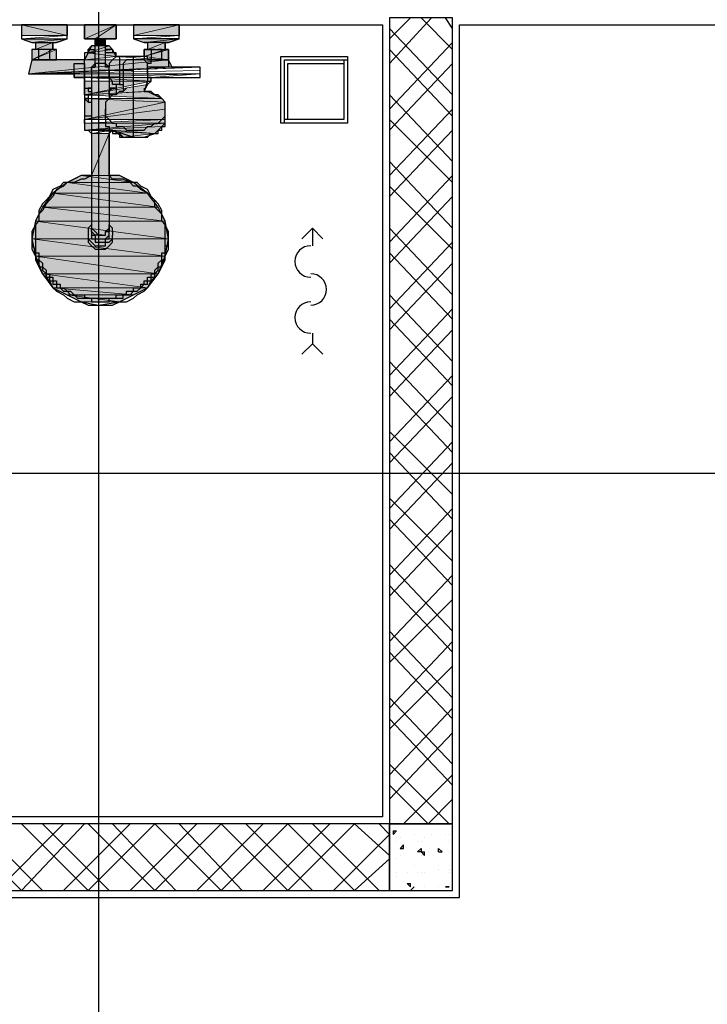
# Model space of a CAD drawing. Header units: millimetres. Extents: x 0 to 420, y 0 to 297.
# Tile 52 of 95: x 178 to 186, y 161 to 173. Entities that reach past the tile are written whole.
import ezdxf

# ---------------------------------------------------------------- set-up
doc = ezdxf.new("R2010")
doc.units = ezdxf.units.MM
doc.layers.add('FILL_FFFFFF', color=7, linetype='Continuous', true_color=0xffffff)
doc.layers.add('LINE_FFFFFF', color=7, linetype='Continuous', true_color=0xffffff)
doc.layers.add('LINE_000000', color=7, linetype='Continuous')

msp = doc.modelspace()

# ---------------------------------------------------------------- hatches: boundary and pattern name
at = {"layer": 'FILL_FFFFFF'}
h = msp.add_hatch(color=7, dxfattribs=at)
h.dxf.hatch_style = 1
h.paths.add_polyline_path([(178.096, 172.889), (178.647, 172.889), (178.096, 173.016), (178.096, 172.889)])
h = msp.add_hatch(color=7, dxfattribs=at)
h.dxf.hatch_style = 1
h.paths.add_polyline_path([(178.647, 172.889), (178.096, 173.016), (178.647, 173.016), (178.647, 172.889)])
h = msp.add_hatch(color=7, dxfattribs=at)
h.dxf.hatch_style = 1
h.paths.add_polyline_path([(178.858, 172.847), (178.985, 172.847), (179.239, 173.016), (178.858, 172.847)])
h = msp.add_hatch(color=7, dxfattribs=at)
h.dxf.hatch_style = 1
h.paths.add_polyline_path([(178.858, 173.016), (178.858, 172.847), (179.239, 173.016), (178.858, 173.016)])
h = msp.add_hatch(color=7, dxfattribs=at)
h.dxf.hatch_style = 1
h.paths.add_polyline_path([(178.985, 172.847), (179.239, 173.016), (179.239, 172.847), (178.985, 172.847)])
h = msp.add_hatch(color=7, dxfattribs=at)
h.dxf.hatch_style = 1
h.paths.add_polyline_path([(180.001, 173.016), (179.451, 172.889), (180.001, 172.889), (180.001, 173.016)])
h = msp.add_hatch(color=7, dxfattribs=at)
h.dxf.hatch_style = 1
h.paths.add_polyline_path([(179.451, 173.016), (179.451, 172.889), (180.001, 173.016), (179.451, 173.016)])
h = msp.add_hatch(color=7, dxfattribs=at)
h.dxf.hatch_style = 1
h.paths.add_polyline_path([(178.096, 172.847), (178.223, 172.805), (178.647, 172.847), (178.096, 172.847)])
h = msp.add_hatch(color=7, dxfattribs=at)
h.dxf.hatch_style = 1
h.paths.add_polyline_path([(178.647, 172.847), (178.223, 172.805), (178.52, 172.805), (178.647, 172.847)])
h = msp.add_hatch(color=7, dxfattribs=at)
h.dxf.hatch_style = 1
h.paths.add_polyline_path([(179.112, 172.847), (178.985, 172.762), (179.112, 172.762), (179.112, 172.847)])
h = msp.add_hatch(color=7, dxfattribs=at)
h.dxf.hatch_style = 1
h.paths.add_polyline_path([(178.985, 172.847), (178.985, 172.762), (179.112, 172.847), (178.985, 172.847)])
h = msp.add_hatch(color=7, dxfattribs=at)
h.dxf.hatch_style = 1
h.paths.add_polyline_path([(179.451, 172.847), (179.578, 172.805), (180.001, 172.847), (179.451, 172.847)])
h = msp.add_hatch(color=7, dxfattribs=at)
h.dxf.hatch_style = 1
h.paths.add_polyline_path([(180.001, 172.847), (179.578, 172.805), (179.874, 172.805), (180.001, 172.847)])
h = msp.add_hatch(color=7, dxfattribs=at)
h.dxf.hatch_style = 1
h.paths.add_polyline_path([(178.266, 172.805), (178.477, 172.805), (178.266, 172.72), (178.266, 172.805)])
h = msp.add_hatch(color=7, dxfattribs=at)
h.dxf.hatch_style = 1
h.paths.add_polyline_path([(178.477, 172.805), (178.266, 172.72), (178.477, 172.72), (178.477, 172.805)])
h = msp.add_hatch(color=7, dxfattribs=at)
h.dxf.hatch_style = 1
h.paths.add_polyline_path([(178.943, 172.762), (179.155, 172.762), (178.901, 172.678), (178.943, 172.762)])
h = msp.add_hatch(color=7, dxfattribs=at)
h.dxf.hatch_style = 1
h.paths.add_polyline_path([(179.155, 172.762), (178.901, 172.678), (179.197, 172.72), (179.155, 172.762)])
h = msp.add_hatch(color=7, dxfattribs=at)
h.dxf.hatch_style = 1
h.paths.add_polyline_path([(179.832, 172.805), (179.62, 172.72), (179.832, 172.72), (179.832, 172.805)])
h = msp.add_hatch(color=7, dxfattribs=at)
h.dxf.hatch_style = 1
h.paths.add_polyline_path([(179.62, 172.805), (179.62, 172.72), (179.832, 172.805), (179.62, 172.805)])
h = msp.add_hatch(color=7, dxfattribs=at)
h.dxf.hatch_style = 1
h.paths.add_polyline_path([(178.52, 172.72), (178.223, 172.593), (178.52, 172.593), (178.52, 172.72)])
h = msp.add_hatch(color=7, dxfattribs=at)
h.dxf.hatch_style = 1
h.paths.add_polyline_path([(178.223, 172.72), (178.223, 172.593), (178.477, 172.72), (178.223, 172.72)])
h = msp.add_hatch(color=7, dxfattribs=at)
h.dxf.hatch_style = 1
h.paths.add_polyline_path([(178.858, 172.593), (179.239, 172.635), (178.901, 172.678), (178.858, 172.593)])
h = msp.add_hatch(color=7, dxfattribs=at)
h.dxf.hatch_style = 1
h.paths.add_polyline_path([(179.239, 172.635), (178.901, 172.678), (179.197, 172.72), (179.239, 172.635)])
h = msp.add_hatch(color=7, dxfattribs=at)
h.dxf.hatch_style = 1
h.paths.add_polyline_path([(179.874, 172.72), (179.578, 172.635), (179.874, 172.593), (179.874, 172.72)])
h = msp.add_hatch(color=7, dxfattribs=at)
h.dxf.hatch_style = 1
h.paths.add_polyline_path([(179.578, 172.72), (179.578, 172.635), (179.832, 172.72), (179.578, 172.72)])
h = msp.add_hatch(color=7, dxfattribs=at)
h.dxf.hatch_style = 1
h.paths.add_polyline_path([(178.223, 172.593), (179.874, 172.593), (178.181, 172.424), (178.223, 172.593)])
h = msp.add_hatch(color=7, dxfattribs=at)
h.dxf.hatch_style = 1
h.paths.add_polyline_path([(179.874, 172.593), (178.181, 172.424), (179.917, 172.508), (179.874, 172.593)])
h = msp.add_hatch(color=7, dxfattribs=at)
h.dxf.hatch_style = 1
h.paths.add_polyline_path([(178.731, 172.424), (178.731, 172.381), (180.255, 172.424), (178.731, 172.424)])
h = msp.add_hatch(color=7, dxfattribs=at)
h.dxf.hatch_style = 1
h.paths.add_polyline_path([(179.663, 172.381), (178.858, 172.381), (179.663, 172.339), (179.663, 172.381)])
h = msp.add_hatch(color=7, dxfattribs=at)
h.dxf.hatch_style = 1
h.paths.add_polyline_path([(178.858, 172.339), (178.858, 172.17), (179.663, 172.339), (178.858, 172.339)])
h = msp.add_hatch(color=7, dxfattribs=at)
h.dxf.hatch_style = 1
h.paths.add_polyline_path([(179.62, 172.297), (178.858, 172.17), (179.578, 172.212), (179.62, 172.297)])
h = msp.add_hatch(color=7, dxfattribs=at)
h.dxf.hatch_style = 1
h.paths.add_polyline_path([(179.62, 172.212), (178.858, 172.17), (179.79, 172.127), (179.62, 172.212)])
h = msp.add_hatch(color=7, dxfattribs=at)
h.dxf.hatch_style = 1
h.paths.add_polyline_path([(178.858, 171.873), (179.832, 172.085), (178.858, 172.127), (178.858, 171.873)])
h = msp.add_hatch(color=7, dxfattribs=at)
h.dxf.hatch_style = 1
h.paths.add_polyline_path([(179.832, 172.085), (178.858, 172.127), (179.79, 172.127), (179.832, 172.085)])
h = msp.add_hatch(color=7, dxfattribs=at)
h.dxf.hatch_style = 1
h.paths.add_polyline_path([(179.832, 172.085), (179.832, 172), (178.858, 171.873), (179.832, 172.085)])
h = msp.add_hatch(color=7, dxfattribs=at)
h.dxf.hatch_style = 1
h.paths.add_polyline_path([(179.832, 172), (178.858, 171.873), (179.832, 171.873), (179.832, 172)])
h = msp.add_hatch(color=7, dxfattribs=at)
h.dxf.hatch_style = 1
h.paths.add_polyline_path([(179.832, 171.831), (178.858, 171.831), (179.832, 171.873), (179.832, 171.831)])
h = msp.add_hatch(color=7, dxfattribs=at)
h.dxf.hatch_style = 1
h.paths.add_polyline_path([(179.832, 171.831), (179.79, 171.789), (178.858, 171.746), (179.832, 171.831)])
h = msp.add_hatch(color=7, dxfattribs=at)
h.dxf.hatch_style = 1
h.paths.add_polyline_path([(178.858, 171.746), (179.832, 171.831), (178.858, 171.831), (178.858, 171.746)])
h = msp.add_hatch(color=7, dxfattribs=at)
h.dxf.hatch_style = 1
h.paths.add_polyline_path([(179.79, 171.789), (178.858, 171.746), (179.705, 171.704), (179.79, 171.789)])
h = msp.add_hatch(color=7, dxfattribs=at)
h.dxf.hatch_style = 1
h.paths.add_polyline_path([(178.943, 171.704), (179.155, 171.704), (178.943, 171.196), (178.943, 171.704)])
h = msp.add_hatch(color=7, dxfattribs=at)
h.dxf.hatch_style = 1
h.paths.add_polyline_path([(179.155, 171.704), (178.943, 171.196), (179.155, 171.196), (179.155, 171.704)])
h = msp.add_hatch(color=7, dxfattribs=at)
h.dxf.hatch_style = 1
h.paths.add_polyline_path([(179.197, 171.746), (179.324, 171.662), (179.705, 171.704), (179.197, 171.746)])
h = msp.add_hatch(color=7, dxfattribs=at)
h.dxf.hatch_style = 1
h.paths.add_polyline_path([(178.647, 171.111), (179.451, 171.111), (178.816, 171.196), (178.647, 171.111)])
h = msp.add_hatch(color=7, dxfattribs=at)
h.dxf.hatch_style = 1
h.paths.add_polyline_path([(179.451, 171.111), (178.816, 171.196), (179.282, 171.196), (179.451, 171.111)])
h = msp.add_hatch(color=7, dxfattribs=at)
h.dxf.hatch_style = 1
h.paths.add_polyline_path([(178.477, 170.984), (179.62, 170.984), (178.647, 171.111), (178.477, 170.984)])
h = msp.add_hatch(color=7, dxfattribs=at)
h.dxf.hatch_style = 1
h.paths.add_polyline_path([(179.62, 170.984), (178.647, 171.111), (179.451, 171.111), (179.62, 170.984)])
h = msp.add_hatch(color=7, dxfattribs=at)
h.dxf.hatch_style = 1
h.paths.add_polyline_path([(178.35, 170.815), (179.747, 170.815), (178.477, 170.984), (178.35, 170.815)])
h = msp.add_hatch(color=7, dxfattribs=at)
h.dxf.hatch_style = 1
h.paths.add_polyline_path([(179.747, 170.815), (178.477, 170.984), (179.62, 170.984), (179.747, 170.815)])
h = msp.add_hatch(color=7, dxfattribs=at)
h.dxf.hatch_style = 1
h.paths.add_polyline_path([(178.266, 170.646), (179.832, 170.646), (178.35, 170.815), (178.266, 170.646)])
h = msp.add_hatch(color=7, dxfattribs=at)
h.dxf.hatch_style = 1
h.paths.add_polyline_path([(179.832, 170.646), (178.35, 170.815), (179.747, 170.815), (179.832, 170.646)])
h = msp.add_hatch(color=7, dxfattribs=at)
h.dxf.hatch_style = 1
h.paths.add_polyline_path([(178.223, 170.434), (179.874, 170.434), (178.266, 170.646), (178.223, 170.434)])
h = msp.add_hatch(color=7, dxfattribs=at)
h.dxf.hatch_style = 1
h.paths.add_polyline_path([(179.874, 170.434), (178.266, 170.646), (179.832, 170.646), (179.874, 170.434)])
h = msp.add_hatch(color=7, dxfattribs=at)
h.dxf.hatch_style = 1
h.paths.add_polyline_path([(178.266, 170.222), (179.832, 170.222), (178.223, 170.434), (178.266, 170.222)])
h = msp.add_hatch(color=7, dxfattribs=at)
h.dxf.hatch_style = 1
h.paths.add_polyline_path([(179.832, 170.222), (178.223, 170.434), (179.874, 170.434), (179.832, 170.222)])
h = msp.add_hatch(color=7, dxfattribs=at)
h.dxf.hatch_style = 1
h.paths.add_polyline_path([(178.35, 170.011), (179.747, 170.011), (178.266, 170.222), (178.35, 170.011)])
h = msp.add_hatch(color=7, dxfattribs=at)
h.dxf.hatch_style = 1
h.paths.add_polyline_path([(179.747, 170.011), (178.266, 170.222), (179.832, 170.222), (179.747, 170.011)])
h = msp.add_hatch(color=7, dxfattribs=at)
h.dxf.hatch_style = 1
h.paths.add_polyline_path([(178.477, 169.841), (179.62, 169.841), (178.35, 170.011), (178.477, 169.841)])
h = msp.add_hatch(color=7, dxfattribs=at)
h.dxf.hatch_style = 1
h.paths.add_polyline_path([(179.62, 169.841), (178.35, 170.011), (179.747, 170.011), (179.62, 169.841)])
h = msp.add_hatch(color=7, dxfattribs=at)
h.dxf.hatch_style = 1
h.paths.add_polyline_path([(178.647, 169.757), (179.451, 169.757), (178.477, 169.841), (178.647, 169.757)])
h = msp.add_hatch(color=7, dxfattribs=at)
h.dxf.hatch_style = 1
h.paths.add_polyline_path([(179.451, 169.757), (178.477, 169.841), (179.62, 169.841), (179.451, 169.757)])
h = msp.add_hatch(color=7, dxfattribs=at)
h.dxf.hatch_style = 1
h.paths.add_polyline_path([(178.816, 169.672), (179.282, 169.672), (178.647, 169.757), (178.816, 169.672)])
h = msp.add_hatch(color=7, dxfattribs=at)
h.dxf.hatch_style = 1
h.paths.add_polyline_path([(179.282, 169.672), (178.647, 169.757), (179.451, 169.757), (179.282, 169.672)])

# ---------------------------------------------------------------- linework, layer by layer
at = {"layer": 'LINE_000000', "lineweight": 25}
for p, q in [((179.028, 231.606), (179.028, 85.937)), ((182.541, 172.847), (182.795, 173.101)), ((182.541, 172.551), (183.049, 173.101)), ((183.303, 172.72), (182.922, 173.101)), ((183.303, 172.974), (183.219, 173.101)), ((178.096, 173.016), (178.096, 173.016)), ((178.647, 173.016), (178.647, 173.016)), ((178.647, 173.016), (178.647, 172.889)), ((178.858, 173.016), (178.858, 173.016)), ((179.028, 173.016), (179.028, 169.63)), ((179.239, 173.016), (179.239, 173.016)), ((179.451, 173.016), (179.451, 173.016)), ((179.451, 173.016), (179.451, 172.889)), ((180.001, 173.016), (180.001, 173.016)), ((183.303, 172.17), (182.541, 172.974)), ((183.388, 162.475), (183.388, 173.016)), ((183.388, 173.016), (193.082, 173.016)), ((178.096, 172.889), (178.096, 172.847)), ((178.096, 172.847), (178.647, 172.847)), ((178.647, 172.847), (178.52, 172.805)), ((178.647, 172.847), (178.647, 172.889)), ((178.647, 172.847), (178.647, 172.847)), ((178.858, 172.847), (178.858, 172.847)), ((178.985, 172.508), (178.985, 172.847)), ((179.112, 172.508), (179.112, 172.847)), ((179.239, 172.847), (179.239, 172.847)), ((179.451, 172.889), (179.451, 172.847)), ((180.001, 172.847), (179.451, 172.847)), ((179.451, 172.847), (179.578, 172.805)), ((180.001, 172.847), (180.001, 172.889)), ((180.001, 172.847), (180.001, 172.847)), ((178.223, 172.805), (178.223, 172.805)), ((178.266, 172.805), (178.266, 172.72)), ((178.477, 172.805), (178.477, 172.72)), ((178.52, 172.805), (178.52, 172.805)), ((179.578, 172.805), (179.578, 172.805)), ((179.62, 172.805), (179.62, 172.72)), ((179.832, 172.805), (179.832, 172.72)), ((179.874, 172.805), (179.874, 172.805)), ((182.541, 172), (183.303, 172.805)), ((178.52, 172.72), (178.223, 172.72)), ((178.223, 172.72), (178.223, 172.72)), ((178.223, 172.72), (178.223, 172.593)), ((178.35, 172.72), (178.308, 172.72)), ((178.435, 172.72), (178.393, 172.72)), ((178.52, 172.593), (178.52, 172.72)), ((178.52, 172.72), (178.52, 172.72)), ((178.901, 172.678), (178.901, 172.72)), ((178.901, 172.72), (178.901, 172.72)), ((178.901, 172.72), (178.985, 172.72)), ((178.901, 172.72), (178.901, 172.72)), ((178.901, 172.678), (178.901, 172.678)), ((178.901, 172.678), (178.985, 172.678)), ((178.901, 172.678), (178.985, 172.678)), ((178.901, 172.678), (178.901, 172.678)), ((179.197, 172.72), (179.112, 172.72)), ((179.197, 172.678), (179.112, 172.678)), ((179.197, 172.72), (179.197, 172.72)), ((179.197, 172.72), (179.197, 172.72)), ((179.197, 172.72), (179.197, 172.678)), ((179.197, 172.72), (179.197, 172.72)), ((179.197, 172.678), (179.197, 172.678)), ((179.197, 172.678), (179.197, 172.678)), ((179.197, 172.593), (179.239, 172.635)), ((179.239, 172.635), (179.239, 172.635)), ((179.282, 172.635), (179.282, 172.635)), ((179.451, 171.662), (179.451, 172.635)), ((179.578, 172.72), (179.874, 172.72)), ((179.578, 172.635), (179.578, 172.72)), ((179.578, 172.72), (179.578, 172.72)), ((179.578, 172.635), (179.578, 172.635)), ((179.578, 172.635), (179.578, 172.593)), ((179.705, 172.72), (179.663, 172.72)), ((179.79, 172.72), (179.747, 172.72)), ((179.874, 172.72), (179.874, 172.72)), ((179.874, 172.72), (179.874, 172.593)), ((183.303, 171.916), (182.541, 172.72)), ((178.223, 172.593), (178.223, 172.593)), ((178.223, 172.593), (178.223, 172.593)), ((178.223, 172.593), (178.52, 172.593)), ((178.266, 172.593), (178.266, 172.593)), ((178.308, 172.593), (178.35, 172.593)), ((178.393, 172.593), (178.435, 172.593)), ((178.477, 172.593), (178.477, 172.593)), ((178.52, 172.593), (178.52, 172.593)), ((178.731, 172.551), (178.731, 172.551)), ((178.858, 172.339), (178.858, 172.593)), ((178.858, 172.551), (178.858, 172.551)), ((178.858, 172.551), (178.858, 172.551)), ((178.858, 172.551), (178.858, 172.339)), ((179.197, 172.593), (179.197, 172.593)), ((179.324, 172.551), (179.324, 172.551)), ((179.874, 172.593), (179.62, 172.593)), ((179.62, 172.593), (179.62, 172.593)), ((179.663, 172.551), (179.62, 172.551)), ((179.663, 172.593), (179.705, 172.593)), ((179.663, 172.551), (179.663, 172.551)), ((179.747, 172.593), (179.79, 172.593)), ((179.832, 172.593), (179.832, 172.593)), ((179.874, 172.593), (179.874, 172.593)), ((179.874, 172.593), (179.874, 172.593)), ((182.541, 171.746), (183.303, 172.551)), ((178.181, 172.424), (178.181, 172.424)), ((178.731, 172.381), (178.731, 172.381)), ((178.943, 172.466), (178.943, 170.603)), ((179.451, 172.466), (179.028, 172.466)), ((179.155, 172.466), (179.155, 172.466)), ((179.155, 172.466), (179.155, 172.127)), ((179.663, 172.381), (179.62, 172.381)), ((179.663, 172.381), (179.663, 172.381)), ((178.858, 172.339), (178.858, 172.339)), ((178.858, 172.339), (178.858, 172.339)), ((178.858, 172.254), (178.858, 172.254)), ((178.901, 172.254), (178.901, 172.254)), ((178.901, 172.254), (178.901, 172.254)), ((178.901, 172.254), (178.943, 172.254)), ((178.901, 172.254), (178.901, 172.254)), ((178.901, 172.254), (178.901, 172.254)), ((179.197, 172.254), (179.155, 172.254)), ((179.197, 172.254), (179.155, 172.254)), ((179.197, 172.254), (179.197, 172.254)), ((179.197, 172.254), (179.197, 172.254)), ((179.239, 172.297), (179.239, 172.297)), ((179.239, 172.297), (179.239, 172.254)), ((179.239, 172.297), (179.239, 172.17)), ((179.239, 172.254), (179.239, 172.254)), ((179.282, 172.297), (179.282, 172.297)), ((179.324, 172.212), (179.366, 172.254)), ((179.578, 172.254), (179.578, 172.254)), ((179.578, 172.254), (179.578, 172.212)), ((179.62, 172.297), (179.62, 172.297)), ((178.858, 172.17), (178.858, 172.17)), ((178.858, 172.17), (178.943, 172.17)), ((178.858, 172.17), (178.858, 172.17)), ((179.197, 172.17), (179.155, 172.17)), ((179.324, 172.212), (179.324, 172.212)), ((183.303, 171.365), (182.541, 172.17)), ((178.858, 172.127), (178.858, 172.127)), ((178.858, 172.127), (178.901, 172.127)), ((178.858, 172.127), (178.858, 172.127)), ((178.858, 172.127), (178.858, 172.127)), ((178.858, 172.127), (178.901, 172.085)), ((178.858, 172.127), (178.858, 172.127)), ((178.901, 172.127), (178.858, 172.127)), ((178.901, 172.085), (178.901, 172.085)), ((178.901, 172.085), (178.901, 172.085)), ((178.901, 172.085), (178.943, 172.085)), ((178.943, 172.085), (178.943, 172.085)), ((179.112, 172), (179.112, 172)), ((179.112, 171.873), (179.112, 172)), ((179.112, 172), (179.112, 172)), ((179.832, 171.873), (179.832, 172)), ((179.832, 172), (179.832, 172)), ((182.541, 171.196), (183.303, 172)), ((178.858, 171.873), (178.858, 171.873)), ((178.858, 171.831), (178.858, 171.873)), ((178.858, 171.873), (178.858, 171.873)), ((178.858, 171.873), (178.858, 171.873)), ((178.858, 171.831), (178.858, 171.831)), ((178.858, 171.831), (178.858, 171.746)), ((179.155, 171.789), (179.155, 170.603)), ((183.303, 171.111), (182.541, 171.873)), ((178.858, 171.746), (178.858, 171.746)), ((178.901, 171.746), (178.901, 171.746)), ((179.155, 171.704), (179.197, 171.746)), ((179.155, 171.704), (179.155, 171.704)), ((179.197, 171.746), (179.197, 171.746)), ((179.409, 171.662), (179.409, 171.662)), ((179.451, 171.662), (179.451, 171.662)), ((179.451, 171.662), (179.493, 171.662)), ((179.493, 171.662), (179.493, 171.662)), ((179.536, 171.662), (179.536, 171.662)), ((182.541, 170.942), (183.303, 171.746)), ((183.303, 170.561), (182.541, 171.365)), ((182.541, 170.392), (183.303, 171.196)), ((183.303, 170.307), (182.541, 171.069)), ((182.541, 170.138), (183.303, 170.942)), ((178.943, 170.603), (178.943, 170.603)), ((178.943, 170.603), (178.943, 170.561)), ((178.943, 170.603), (178.943, 170.561)), ((179.155, 170.561), (179.155, 170.603)), ((179.155, 170.603), (179.155, 170.561)), ((178.901, 170.519), (178.901, 170.476)), ((178.943, 170.561), (178.943, 170.561)), ((178.943, 170.561), (178.943, 170.519)), ((178.943, 170.519), (178.943, 170.519)), ((178.943, 170.519), (178.943, 170.476)), ((178.943, 170.519), (178.943, 170.519)), ((178.943, 170.476), (178.943, 170.476)), ((179.07, 170.476), (179.07, 170.476)), ((179.112, 170.434), (179.155, 170.476)), ((179.155, 170.561), (179.155, 170.561)), ((179.155, 170.561), (179.155, 170.519)), ((179.155, 170.476), (179.155, 170.519)), ((179.155, 170.476), (179.155, 170.519)), ((179.155, 170.476), (179.155, 170.476)), ((179.155, 170.476), (179.155, 170.476)), ((179.197, 170.519), (179.197, 170.519)), ((179.197, 170.519), (179.197, 170.476)), ((179.197, 170.476), (179.197, 170.476)), ((181.61, 170.561), (181.61, 170.349)), ((183.303, 169.757), (182.541, 170.561)), ((178.223, 170.434), (178.223, 170.392)), ((178.266, 170.349), (178.266, 170.349)), ((179.028, 170.392), (179.028, 170.392)), ((179.112, 170.434), (179.112, 170.434)), ((179.874, 170.392), (179.874, 170.434)), ((182.541, 169.587), (183.303, 170.392)), ((183.303, 169.46), (182.541, 170.265)), ((182.541, 169.333), (183.303, 170.138)), ((183.303, 168.952), (182.541, 169.757)), ((179.07, 169.672), (179.07, 169.672)), ((179.155, 169.714), (179.155, 169.714)), ((182.541, 168.783), (183.303, 169.587)), ((183.303, 168.656), (182.541, 169.46)), ((181.61, 169.291), (181.61, 169.164)), ((182.541, 168.529), (183.303, 169.333)), ((183.303, 168.148), (182.541, 168.952)), ((182.541, 167.979), (183.303, 168.783)), ((183.303, 167.852), (182.541, 168.656)), ((182.541, 167.725), (183.303, 168.529)), ((183.303, 167.344), (182.541, 168.106)), ((182.541, 167.174), (183.303, 167.979)), ((183.303, 167.047), (182.541, 167.852)), ((182.541, 166.92), (183.303, 167.725)), ((228.6, 167.598), (140.928, 167.598)), ((183.303, 166.539), (182.541, 167.301)), ((182.541, 166.37), (183.303, 167.174)), ((183.303, 166.243), (182.541, 167.047)), ((182.541, 166.116), (183.303, 166.92)), ((183.303, 165.693), (182.541, 166.497)), ((182.541, 165.566), (183.303, 166.37)), ((183.303, 165.439), (182.541, 166.243)), ((182.541, 165.312), (183.303, 166.074)), ((183.303, 164.888), (182.541, 165.693)), ((182.541, 164.761), (183.303, 165.566)), ((183.303, 164.634), (182.541, 165.439)), ((182.541, 164.507), (183.303, 165.269)), ((183.303, 164.084), (182.541, 164.888)), ((182.541, 163.957), (183.303, 164.761)), ((183.303, 163.83), (182.541, 164.634)), ((182.541, 163.661), (183.303, 164.465)), ((183.261, 163.364), (182.541, 164.084)), ((182.711, 163.364), (183.303, 163.957)), ((178.096, 162.56), (177.292, 163.364)), ((178.35, 162.56), (177.546, 163.364)), ((177.8, 162.56), (178.604, 163.364)), ((178.096, 162.56), (178.858, 163.364)), ((178.901, 162.56), (178.096, 163.364)), ((179.155, 162.56), (178.35, 163.364)), ((178.604, 162.56), (179.409, 163.364)), ((178.901, 162.56), (179.705, 163.364)), ((179.705, 162.56), (178.901, 163.364)), ((179.959, 162.56), (179.197, 163.364)), ((179.409, 162.56), (180.213, 163.364)), ((179.705, 162.56), (180.509, 163.364)), ((180.509, 162.56), (179.705, 163.364)), ((180.763, 162.56), (180.001, 163.364)), ((180.213, 162.56), (181.017, 163.364)), ((180.509, 162.56), (181.314, 163.364)), ((181.314, 162.56), (180.509, 163.364)), ((181.61, 162.56), (180.806, 163.364)), ((181.017, 162.56), (181.822, 163.364)), ((181.314, 162.56), (182.118, 163.364)), ((182.118, 162.56), (181.314, 163.364)), ((182.414, 162.56), (181.61, 163.364)), ((182.541, 162.983), (182.118, 163.364)), ((182.541, 163.237), (182.414, 163.364)), ((181.864, 162.56), (182.541, 163.237)), ((182.584, 163.28), (182.626, 163.28)), ((182.584, 163.28), (182.584, 163.237)), ((182.584, 163.237), (182.626, 163.28)), ((182.838, 163.237), (182.838, 163.237)), ((183.049, 163.237), (183.049, 163.237)), ((183.219, 163.237), (183.219, 163.237)), ((183.261, 163.237), (183.261, 163.237)), ((182.626, 163.195), (182.626, 163.195)), ((182.626, 163.153), (182.626, 163.153)), ((182.668, 163.195), (182.668, 163.195)), ((182.668, 163.068), (182.711, 163.11)), ((182.711, 163.068), (182.711, 163.11)), ((182.88, 163.153), (182.88, 163.153)), ((182.922, 163.153), (182.922, 163.153)), ((182.965, 163.195), (182.965, 163.195)), ((183.261, 163.153), (183.261, 163.153)), ((182.668, 163.068), (182.711, 163.068)), ((182.668, 162.983), (182.668, 162.983)), ((182.668, 162.983), (182.668, 162.983)), ((182.88, 163.026), (182.88, 163.026)), ((182.922, 163.026), (182.965, 163.026)), ((182.922, 163.026), (182.965, 162.983)), ((182.922, 162.983), (182.922, 162.983)), ((182.965, 162.983), (182.965, 163.026)), ((183.007, 163.026), (183.007, 163.026)), ((183.134, 163.026), (183.134, 163.068)), ((183.176, 163.026), (183.134, 163.068)), ((183.134, 163.026), (183.176, 163.026)), ((183.261, 163.026), (183.261, 163.026)), ((183.303, 163.068), (183.303, 163.068)), ((182.118, 162.56), (182.541, 162.941)), ((182.626, 162.941), (182.626, 162.941)), ((182.838, 162.856), (182.838, 162.856)), ((183.134, 162.856), (183.134, 162.856)), ((183.261, 162.856), (183.261, 162.856)), ((182.626, 162.772), (182.626, 162.772)), ((182.753, 162.772), (182.753, 162.772)), ((182.88, 162.772), (182.88, 162.772)), ((182.922, 162.772), (182.922, 162.772)), ((182.965, 162.772), (182.965, 162.772)), ((183.134, 162.814), (183.134, 162.814)), ((183.261, 162.814), (183.261, 162.814)), ((183.261, 162.814), (183.261, 162.814)), ((183.261, 162.772), (183.261, 162.772)), ((183.303, 162.772), (183.303, 162.772)), ((183.303, 162.772), (183.303, 162.772)), ((182.541, 162.687), (182.541, 162.687)), ((182.626, 162.729), (182.626, 162.729)), ((182.753, 162.645), (182.795, 162.645)), ((182.753, 162.645), (182.795, 162.602)), ((182.795, 162.602), (182.795, 162.645)), ((183.261, 162.645), (183.261, 162.645)), ((182.795, 162.56), (182.838, 162.602)), ((182.795, 162.56), (182.838, 162.602)), ((182.795, 162.56), (182.795, 162.56)), ((182.922, 162.56), (182.922, 162.56)), ((182.965, 162.602), (182.965, 162.602)), ((183.134, 162.602), (183.134, 162.602)), ((183.219, 162.602), (183.219, 162.602)), ((183.219, 162.602), (183.261, 162.602)), ((183.261, 162.602), (183.219, 162.602)), ((175.641, 162.475), (183.388, 162.475))]:
    msp.add_line(p, q, dxfattribs=at)
for points in [[(182.541, 163.364), (183.303, 163.364), (183.303, 173.101), (182.541, 173.101), (182.541, 163.364)], [(178.943, 171.196), (178.816, 171.196), (178.647, 171.111), (178.477, 170.984), (178.35, 170.815), (178.266, 170.646), (178.223, 170.434), (178.266, 170.222), (178.35, 170.011), (178.477, 169.841), (178.647, 169.757), (178.816, 169.672), (179.028, 169.63), (179.282, 169.672), (179.451, 169.757), (179.62, 169.841), (179.747, 170.011), (179.832, 170.222), (179.874, 170.434), (179.832, 170.646), (179.747, 170.815), (179.62, 170.984), (179.451, 171.111), (179.282, 171.196), (179.155, 171.196), (179.155, 171.704), (179.197, 171.746), (179.451, 171.662), (179.578, 171.662), (179.705, 171.704), (179.79, 171.789), (179.832, 171.831), (179.832, 171.873), (179.832, 172), (179.832, 172.085), (179.79, 172.127), (179.62, 172.212), (179.578, 172.212), (179.62, 172.297), (179.663, 172.339), (179.663, 172.381), (180.213, 172.381), (180.255, 172.381), (180.255, 172.424), (180.255, 172.466), (180.255, 172.508), (180.213, 172.508), (179.917, 172.508), (179.874, 172.593), (179.832, 172.593), (179.874, 172.593), (179.874, 172.72), (179.832, 172.72), (179.832, 172.805), (179.874, 172.805), (180.001, 172.847), (180.001, 172.889), (180.001, 173.016), (179.451, 173.016), (179.451, 172.889), (179.451, 172.847), (179.578, 172.805), (179.62, 172.805), (179.62, 172.72), (179.578, 172.72), (179.578, 172.635), (179.239, 172.635), (179.197, 172.72), (179.155, 172.762), (179.112, 172.762), (179.112, 172.847), (179.239, 172.847), (179.239, 173.016), (178.858, 173.016), (178.858, 172.847), (178.985, 172.847), (178.985, 172.762), (178.943, 172.762), (178.901, 172.678), (178.858, 172.593), (178.52, 172.593), (178.52, 172.72), (178.477, 172.72), (178.477, 172.805), (178.52, 172.805), (178.647, 172.847), (178.647, 172.889), (178.647, 173.016), (178.096, 173.016), (178.096, 172.889), (178.096, 172.847), (178.223, 172.805), (178.266, 172.805), (178.266, 172.72), (178.223, 172.72), (178.223, 172.593), (178.181, 172.424), (178.731, 172.424), (178.731, 172.381), (178.858, 172.381), (178.858, 172.339), (178.858, 172.17), (178.858, 172.127), (178.858, 171.873), (178.858, 171.831), (178.858, 171.746), (178.901, 171.746), (178.943, 171.704), (178.943, 171.196)], [(179.239, 173.016), (179.239, 172.847), (178.858, 172.847), (178.858, 173.016), (179.239, 173.016)], [(182.033, 172.635), (182.033, 171.831), (181.229, 171.831), (181.229, 172.635), (182.033, 172.635)], [(182.033, 172.593), (182.033, 171.831), (181.271, 171.831), (181.271, 172.593), (182.033, 172.593)], [(181.991, 172.593), (181.991, 171.873), (181.271, 171.873), (181.271, 172.593), (181.991, 172.593)], [(181.991, 172.551), (181.991, 171.873), (181.314, 171.873), (181.314, 172.551), (181.991, 172.551)], [(182.541, 162.56), (182.541, 163.364), (175.726, 163.364), (175.726, 162.56), (182.541, 162.56)], [(183.303, 163.364), (182.541, 163.364), (182.541, 162.56), (183.303, 162.56), (183.303, 163.364)], [(182.88, 163.026), (182.922, 163.068), (182.922, 163.026), (182.88, 163.026)]]:
    msp.add_lwpolyline(points, close=True, dxfattribs=at)
for points in [[(163.28, 134.747), (163.28, 162.475), (170.095, 162.475), (170.095, 163.449), (163.28, 163.449), (163.28, 173.016), (182.457, 173.016), (182.457, 163.449), (175.641, 163.449), (175.641, 162.475)], [(178.647, 173.016), (178.096, 173.016), (178.096, 172.889)], [(179.451, 173.016), (180.001, 173.016), (180.001, 172.889)], [(178.096, 172.847), (178.223, 172.805), (178.52, 172.805)], [(180.001, 172.847), (179.874, 172.805), (179.578, 172.805)], [(178.985, 172.762), (178.943, 172.762), (178.901, 172.72)], [(179.197, 172.72), (179.155, 172.762), (179.112, 172.762)], [(178.223, 172.593), (178.308, 172.593), (178.308, 172.72), (178.223, 172.72)], [(178.52, 172.72), (178.435, 172.72), (178.435, 172.593), (178.52, 172.593)], [(178.901, 172.678), (178.858, 172.678), (178.858, 172.635), (178.858, 172.593)], [(179.239, 172.635), (179.239, 172.678), (179.197, 172.678)], [(179.239, 172.635), (179.282, 172.635), (179.282, 172.297), (179.239, 172.297)], [(179.578, 172.635), (179.282, 172.635), (179.282, 172.297), (179.324, 172.297)], [(179.578, 172.72), (179.663, 172.72), (179.663, 172.593), (179.62, 172.593)], [(179.663, 172.551), (179.663, 172.593), (179.62, 172.593), (179.62, 172.635), (179.578, 172.635)], [(179.874, 172.593), (179.79, 172.593), (179.79, 172.72), (179.874, 172.72)], [(178.858, 172.593), (178.223, 172.593), (178.181, 172.424), (178.731, 172.424)], [(178.858, 172.381), (178.731, 172.381), (178.731, 172.551), (178.858, 172.551)], [(178.985, 172.551), (178.943, 172.508), (178.943, 172.466), (178.943, 172.424), (178.943, 172.381)], [(179.155, 172.466), (179.155, 172.508), (179.112, 172.508), (179.112, 172.551), (179.07, 172.551), (179.028, 172.551), (178.985, 172.551), (178.985, 172.508), (178.943, 172.508), (178.943, 172.466), (178.943, 172.508), (178.985, 172.508)], [(178.985, 172.551), (178.943, 172.508), (178.943, 172.466), (178.943, 172.424), (178.943, 172.381)], [(179.155, 172.381), (179.155, 172.424), (179.155, 172.466), (179.155, 172.508), (179.112, 172.551)], [(179.155, 172.381), (179.155, 172.424), (179.155, 172.466), (179.155, 172.508), (179.112, 172.551)], [(179.197, 172.593), (179.155, 172.551), (179.155, 172.508)], [(179.62, 172.551), (179.578, 172.593), (179.536, 172.593), (179.493, 172.593), (179.451, 172.593), (179.409, 172.593), (179.366, 172.593), (179.324, 172.551), (179.324, 172.508)], [(179.324, 172.508), (179.324, 172.466), (179.324, 172.424)], [(179.62, 172.593), (179.874, 172.593), (179.874, 172.508)], [(179.62, 172.424), (179.62, 172.466), (179.62, 172.508), (179.62, 172.551)], [(179.62, 172.381), (180.213, 172.381), (180.255, 172.381), (180.255, 172.424), (180.255, 172.466), (180.255, 172.508), (180.213, 172.508), (179.62, 172.508)], [(179.324, 172.466), (179.324, 172.339), (179.324, 172.212), (179.282, 172.212), (179.239, 172.17), (179.197, 172.17), (179.155, 172.127), (179.112, 172.085), (179.112, 172.043), (179.112, 172)], [(179.239, 172.297), (179.197, 172.297), (179.197, 172.339), (179.155, 172.381)], [(179.62, 172.466), (179.62, 172.339), (179.578, 172.212), (179.62, 172.212)], [(179.62, 172.297), (179.663, 172.339), (179.663, 172.381)], [(178.858, 172.339), (178.858, 172.297), (178.858, 172.254)], [(178.943, 172.17), (178.858, 172.17), (178.858, 172.339)], [(178.858, 172.254), (178.943, 172.254), (178.901, 172.254)], [(178.901, 172.254), (178.901, 172.212), (178.943, 172.212), (178.943, 172.17)], [(179.155, 172.17), (179.155, 172.212), (179.197, 172.254)], [(179.239, 172.254), (179.155, 172.254), (179.197, 172.254)], [(178.858, 172.17), (178.901, 172.17), (178.901, 172.127), (178.901, 172.085)], [(179.832, 172), (179.832, 172.043), (179.832, 172.085), (179.79, 172.127), (179.747, 172.17), (179.705, 172.17), (179.663, 172.212), (179.62, 172.212)], [(178.858, 172.127), (178.901, 172.085), (178.943, 172.085)], [(178.901, 172.127), (178.858, 172.127), (178.858, 171.873)], [(178.943, 171.916), (178.901, 171.916), (178.858, 171.916), (178.858, 171.873)], [(179.112, 172), (179.112, 171.958), (179.112, 171.916), (179.155, 171.873), (179.197, 171.831), (179.239, 171.831), (179.239, 171.789), (179.282, 171.789), (179.324, 171.789), (179.366, 171.746), (179.409, 171.746), (179.451, 171.746), (179.493, 171.746), (179.536, 171.746), (179.578, 171.746), (179.62, 171.789), (179.663, 171.789), (179.705, 171.831), (179.747, 171.831), (179.79, 171.873), (179.832, 171.916), (179.832, 171.958), (179.832, 172)], [(179.112, 171.873), (179.112, 171.831), (179.112, 171.789), (179.155, 171.789), (179.155, 171.746), (179.197, 171.746), (179.197, 171.704), (179.239, 171.704), (179.282, 171.704), (179.324, 171.662), (179.409, 171.662), (179.493, 171.662), (179.536, 171.662), (179.62, 171.662), (179.663, 171.704), (179.747, 171.704), (179.747, 171.746), (179.79, 171.746), (179.79, 171.789), (179.832, 171.789), (179.832, 171.831), (179.832, 171.873)], [(179.112, 171.873), (179.112, 171.831), (179.112, 171.789), (179.155, 171.789), (179.155, 171.746), (179.197, 171.746), (179.197, 171.704), (179.239, 171.704), (179.282, 171.704), (179.282, 171.662), (179.324, 171.662), (179.409, 171.662), (179.493, 171.662), (179.536, 171.662), (179.62, 171.662), (179.663, 171.704), (179.705, 171.704), (179.747, 171.704), (179.747, 171.746), (179.79, 171.746), (179.79, 171.789), (179.832, 171.789), (179.832, 171.831), (179.832, 171.873)], [(178.858, 171.746), (178.901, 171.746), (178.943, 171.704)], [(178.943, 171.196), (178.858, 171.196), (178.816, 171.196), (178.731, 171.154), (178.647, 171.111), (178.604, 171.111), (178.562, 171.069), (178.477, 171.027), (178.435, 170.942), (178.393, 170.9), (178.35, 170.857), (178.308, 170.773), (178.308, 170.73), (178.266, 170.646), (178.266, 170.603), (178.223, 170.519), (178.223, 170.434)], [(178.943, 171.196), (178.858, 171.154), (178.816, 171.154), (178.731, 171.111), (178.647, 171.111), (178.604, 171.069), (178.52, 171.027), (178.477, 170.942), (178.435, 170.9), (178.393, 170.857), (178.35, 170.773), (178.308, 170.73), (178.308, 170.646), (178.266, 170.603), (178.266, 170.519), (178.266, 170.434), (178.266, 170.349)], [(179.874, 170.434), (179.874, 170.519), (179.832, 170.603), (179.832, 170.646), (179.79, 170.73), (179.79, 170.773), (179.747, 170.857), (179.705, 170.9), (179.663, 170.942), (179.62, 171.027), (179.536, 171.069), (179.493, 171.111), (179.409, 171.111), (179.366, 171.154), (179.282, 171.196), (179.197, 171.196), (179.155, 171.196)], [(179.155, 169.714), (179.197, 169.714), (179.239, 169.714), (179.239, 169.757), (179.282, 169.757), (179.324, 169.757), (179.366, 169.757), (179.366, 169.799), (179.409, 169.799), (179.451, 169.799), (179.451, 169.841), (179.493, 169.841), (179.536, 169.841), (179.536, 169.884), (179.578, 169.884), (179.578, 169.926), (179.62, 169.926), (179.62, 169.968), (179.663, 169.968), (179.663, 170.011), (179.705, 170.011), (179.705, 170.053), (179.747, 170.095), (179.747, 170.138), (179.79, 170.18), (179.79, 170.222), (179.79, 170.265), (179.832, 170.265), (179.832, 170.307), (179.832, 170.349), (179.832, 170.392), (179.832, 170.434), (179.832, 170.476), (179.832, 170.519), (179.832, 170.561), (179.832, 170.603), (179.79, 170.646), (179.79, 170.73), (179.747, 170.773), (179.705, 170.815), (179.705, 170.9), (179.663, 170.942), (179.62, 170.984), (179.536, 171.027), (179.493, 171.069), (179.451, 171.069), (179.409, 171.111), (179.324, 171.154), (179.282, 171.154), (179.197, 171.154), (179.155, 171.196)], [(178.943, 170.603), (178.901, 170.561), (178.901, 170.519)], [(179.197, 170.519), (179.197, 170.561), (179.155, 170.603)], [(178.901, 170.519), (178.901, 170.476), (178.901, 170.434), (178.943, 170.392), (178.985, 170.349), (179.028, 170.349), (179.07, 170.349), (179.112, 170.349), (179.112, 170.392), (179.155, 170.392), (179.197, 170.434), (179.197, 170.476)], [(178.901, 170.476), (178.901, 170.434), (178.901, 170.392), (178.943, 170.349), (178.985, 170.307), (179.028, 170.307), (179.07, 170.307), (179.112, 170.307), (179.155, 170.349), (179.197, 170.392), (179.197, 170.434), (179.197, 170.476)], [(178.943, 170.561), (178.985, 170.519), (179.028, 170.476), (179.07, 170.476), (179.112, 170.476), (179.112, 170.519), (179.155, 170.561)], [(179.07, 170.476), (179.028, 170.476), (178.985, 170.476), (178.943, 170.519), (178.943, 170.561), (178.943, 170.519), (178.943, 170.476), (178.943, 170.434), (178.985, 170.434), (178.985, 170.392), (179.028, 170.392), (179.07, 170.392), (179.112, 170.392), (179.112, 170.434), (179.155, 170.434), (179.155, 170.476), (179.155, 170.519), (179.155, 170.561)], [(178.943, 170.519), (178.943, 170.476), (178.943, 170.434), (178.985, 170.434), (178.985, 170.392), (179.028, 170.392)], [(178.943, 170.476), (178.985, 170.476), (178.985, 170.434), (179.028, 170.434), (179.07, 170.434), (179.112, 170.434)], [(179.028, 170.392), (179.07, 170.392), (179.112, 170.392), (179.112, 170.434), (179.155, 170.434), (179.155, 170.476)], [(179.07, 170.476), (179.112, 170.476), (179.112, 170.519), (179.155, 170.519), (179.155, 170.561)], [(181.737, 170.434), (181.61, 170.561), (181.483, 170.434)], [(178.223, 170.434), (178.223, 170.392), (178.223, 170.349), (178.266, 170.307), (178.266, 170.265), (178.266, 170.222), (178.266, 170.18), (178.308, 170.18), (178.308, 170.138), (178.308, 170.095), (178.35, 170.095), (178.35, 170.053), (178.393, 170.011), (178.393, 169.968), (178.435, 169.968), (178.435, 169.926), (178.477, 169.926), (178.477, 169.884), (178.52, 169.884), (178.52, 169.841), (178.562, 169.841), (178.604, 169.799), (178.647, 169.799), (178.689, 169.757), (178.731, 169.757), (178.774, 169.714), (178.816, 169.714), (178.858, 169.714), (178.901, 169.714), (178.943, 169.714), (178.943, 169.672), (178.985, 169.672), (179.028, 169.672), (179.07, 169.672)], [(178.223, 170.392), (178.223, 170.307), (178.266, 170.222), (178.266, 170.18), (178.308, 170.095), (178.35, 170.011), (178.393, 169.968), (178.435, 169.926), (178.477, 169.841), (178.52, 169.799), (178.604, 169.757), (178.647, 169.714), (178.731, 169.672), (178.816, 169.672), (178.901, 169.63), (178.943, 169.63), (179.028, 169.63), (179.112, 169.63), (179.197, 169.63), (179.282, 169.672), (179.366, 169.672), (179.451, 169.714), (179.493, 169.757), (179.578, 169.799), (179.62, 169.841), (179.663, 169.926), (179.705, 169.968), (179.747, 170.011), (179.79, 170.095), (179.832, 170.18), (179.832, 170.222), (179.874, 170.307), (179.874, 170.392)], [(178.266, 170.349), (178.266, 170.307), (178.266, 170.265), (178.308, 170.265), (178.308, 170.222), (178.308, 170.18), (178.35, 170.138), (178.35, 170.095), (178.393, 170.053), (178.393, 170.011), (178.435, 170.011), (178.435, 169.968), (178.477, 169.968), (178.477, 169.926), (178.52, 169.926), (178.52, 169.884), (178.562, 169.884), (178.562, 169.841), (178.604, 169.841), (178.647, 169.799), (178.689, 169.799), (178.731, 169.757), (178.774, 169.757), (178.816, 169.757), (178.858, 169.757), (178.858, 169.714), (178.901, 169.714), (178.943, 169.714), (178.985, 169.714), (179.028, 169.714), (179.07, 169.714), (179.112, 169.714), (179.155, 169.714)], [(179.07, 169.672), (179.112, 169.672), (179.155, 169.672), (179.155, 169.714), (179.197, 169.714), (179.239, 169.714), (179.282, 169.714), (179.324, 169.714), (179.324, 169.757), (179.366, 169.757), (179.409, 169.757), (179.451, 169.799), (179.493, 169.799), (179.536, 169.841), (179.578, 169.884), (179.62, 169.884), (179.62, 169.926), (179.663, 169.926), (179.663, 169.968), (179.705, 169.968), (179.705, 170.011), (179.747, 170.053), (179.747, 170.095), (179.79, 170.095), (179.79, 170.138), (179.79, 170.18), (179.832, 170.18), (179.832, 170.222), (179.832, 170.265), (179.832, 170.307), (179.832, 170.349), (179.874, 170.349), (179.874, 170.392), (179.874, 170.434)], [(181.589, 170.349), (181.55, 170.345), (181.515, 170.334), (181.482, 170.317), (181.454, 170.294), (181.431, 170.265), (181.413, 170.233), (181.402, 170.197), (181.398, 170.159), (181.402, 170.12), (181.413, 170.085), (181.431, 170.052), (181.454, 170.024), (181.482, 170.001), (181.515, 169.983), (181.55, 169.972), (181.589, 169.968)], [(181.589, 169.63), (181.627, 169.634), (181.663, 169.645), (181.695, 169.662), (181.724, 169.685), (181.747, 169.714), (181.764, 169.746), (181.775, 169.782), (181.779, 169.82), (181.775, 169.859), (181.764, 169.894), (181.747, 169.927), (181.724, 169.955), (181.695, 169.978), (181.663, 169.996), (181.627, 170.007), (181.589, 170.011)], [(181.589, 169.672), (181.55, 169.668), (181.515, 169.657), (181.482, 169.639), (181.454, 169.616), (181.431, 169.588), (181.413, 169.556), (181.402, 169.52), (181.398, 169.481), (181.402, 169.443), (181.413, 169.407), (181.431, 169.375), (181.454, 169.347), (181.482, 169.324), (181.515, 169.306), (181.55, 169.295), (181.589, 169.291)], [(181.737, 169.037), (181.61, 169.164), (181.483, 169.037)], [(182.541, 163.83), (183.007, 163.364), (183.303, 163.661)]]:
    msp.add_lwpolyline(points, dxfattribs=at)
at = {"layer": 'LINE_FFFFFF', "lineweight": 0}
for p, q in [((180.001, 173.016), (179.451, 172.889)), ((178.647, 172.889), (178.096, 172.847)), ((178.647, 172.847), (178.096, 172.847)), ((178.985, 172.847), (179.239, 172.847)), ((180.001, 172.889), (179.451, 172.847)), ((180.001, 172.847), (179.451, 172.847)), ((178.52, 172.805), (178.223, 172.805)), ((179.62, 172.805), (179.874, 172.805)), ((178.223, 172.593), (178.52, 172.72)), ((178.477, 172.72), (178.223, 172.72)), ((179.578, 172.635), (179.874, 172.72)), ((179.832, 172.72), (179.578, 172.72)), ((179.874, 172.593), (179.578, 172.635)), ((178.181, 172.424), (180.213, 172.508)), ((179.62, 172.297), (178.858, 172.17)), ((178.858, 172.17), (179.62, 172.212)), ((179.79, 172.127), (178.858, 172.17)), ((179.832, 171.873), (178.858, 171.873)), ((179.705, 171.704), (179.324, 171.662)), ((179.282, 169.672), (178.816, 169.672))]:
    msp.add_line(p, q, dxfattribs=at)
for points in [[(178.096, 172.889), (178.647, 172.889), (178.096, 173.016), (178.096, 172.889)], [(178.647, 172.889), (178.096, 173.016), (178.647, 173.016), (178.647, 172.889)], [(178.858, 172.847), (178.985, 172.847), (179.239, 173.016), (178.858, 172.847)], [(178.858, 173.016), (178.858, 172.847), (179.239, 173.016), (178.858, 173.016)], [(178.985, 172.847), (179.239, 173.016), (179.239, 172.847), (178.985, 172.847)], [(180.001, 173.016), (179.451, 172.889), (180.001, 172.889), (180.001, 173.016)], [(179.451, 173.016), (179.451, 172.889), (180.001, 173.016), (179.451, 173.016)], [(178.096, 172.847), (178.223, 172.805), (178.647, 172.847), (178.096, 172.847)], [(178.647, 172.847), (178.223, 172.805), (178.52, 172.805), (178.647, 172.847)], [(179.112, 172.847), (178.985, 172.762), (179.112, 172.762), (179.112, 172.847)], [(178.985, 172.847), (178.985, 172.762), (179.112, 172.847), (178.985, 172.847)], [(179.451, 172.847), (179.578, 172.805), (180.001, 172.847), (179.451, 172.847)], [(180.001, 172.847), (179.578, 172.805), (179.874, 172.805), (180.001, 172.847)], [(178.266, 172.805), (178.477, 172.805), (178.266, 172.72), (178.266, 172.805)], [(178.477, 172.805), (178.266, 172.72), (178.477, 172.72), (178.477, 172.805)], [(178.943, 172.762), (179.155, 172.762), (178.901, 172.678), (178.943, 172.762)], [(179.155, 172.762), (178.901, 172.678), (179.197, 172.72), (179.155, 172.762)], [(179.832, 172.805), (179.62, 172.72), (179.832, 172.72), (179.832, 172.805)], [(179.62, 172.805), (179.62, 172.72), (179.832, 172.805), (179.62, 172.805)], [(178.52, 172.72), (178.223, 172.593), (178.52, 172.593), (178.52, 172.72)], [(178.223, 172.72), (178.223, 172.593), (178.477, 172.72), (178.223, 172.72)], [(178.858, 172.593), (179.239, 172.635), (178.901, 172.678), (178.858, 172.593)], [(179.239, 172.635), (178.901, 172.678), (179.197, 172.72), (179.239, 172.635)], [(179.874, 172.72), (179.578, 172.635), (179.874, 172.593), (179.874, 172.72)], [(179.578, 172.72), (179.578, 172.635), (179.832, 172.72), (179.578, 172.72)], [(178.223, 172.593), (179.874, 172.593), (178.181, 172.424), (178.223, 172.593)], [(179.874, 172.593), (178.181, 172.424), (179.917, 172.508), (179.874, 172.593)], [(178.731, 172.424), (178.731, 172.381), (180.255, 172.424), (178.731, 172.424)], [(179.663, 172.381), (178.858, 172.381), (179.663, 172.339), (179.663, 172.381)], [(178.858, 172.339), (178.858, 172.17), (179.663, 172.339), (178.858, 172.339)], [(179.62, 172.297), (178.858, 172.17), (179.578, 172.212), (179.62, 172.297)], [(179.62, 172.212), (178.858, 172.17), (179.79, 172.127), (179.62, 172.212)], [(178.858, 171.873), (179.832, 172.085), (178.858, 172.127), (178.858, 171.873)], [(179.832, 172.085), (178.858, 172.127), (179.79, 172.127), (179.832, 172.085)], [(179.832, 172.085), (179.832, 172), (178.858, 171.873), (179.832, 172.085)], [(179.832, 172), (178.858, 171.873), (179.832, 171.873), (179.832, 172)], [(179.832, 171.831), (178.858, 171.831), (179.832, 171.873), (179.832, 171.831)], [(179.832, 171.831), (179.79, 171.789), (178.858, 171.746), (179.832, 171.831)], [(178.858, 171.746), (179.832, 171.831), (178.858, 171.831), (178.858, 171.746)], [(179.79, 171.789), (178.858, 171.746), (179.705, 171.704), (179.79, 171.789)], [(179.705, 171.704), (178.858, 171.746), (179.705, 171.704)], [(179.197, 171.746), (178.901, 171.746), (179.197, 171.746)], [(178.943, 171.704), (179.155, 171.704), (178.943, 171.196), (178.943, 171.704)], [(179.155, 171.704), (178.943, 171.196), (179.155, 171.196), (179.155, 171.704)], [(179.197, 171.746), (179.324, 171.662), (179.705, 171.704), (179.197, 171.746)], [(178.647, 171.111), (179.451, 171.111), (178.816, 171.196), (178.647, 171.111)], [(179.451, 171.111), (178.816, 171.196), (179.282, 171.196), (179.451, 171.111)], [(178.477, 170.984), (179.62, 170.984), (178.647, 171.111), (178.477, 170.984)], [(179.62, 170.984), (178.647, 171.111), (179.451, 171.111), (179.62, 170.984)], [(178.35, 170.815), (179.747, 170.815), (178.477, 170.984), (178.35, 170.815)], [(179.747, 170.815), (178.477, 170.984), (179.62, 170.984), (179.747, 170.815)], [(178.266, 170.646), (179.832, 170.646), (178.35, 170.815), (178.266, 170.646)], [(179.832, 170.646), (178.35, 170.815), (179.747, 170.815), (179.832, 170.646)], [(178.223, 170.434), (179.874, 170.434), (178.266, 170.646), (178.223, 170.434)], [(179.874, 170.434), (178.266, 170.646), (179.832, 170.646), (179.874, 170.434)], [(178.266, 170.222), (179.832, 170.222), (178.223, 170.434), (178.266, 170.222)], [(179.832, 170.222), (178.223, 170.434), (179.874, 170.434), (179.832, 170.222)], [(178.35, 170.011), (179.747, 170.011), (178.266, 170.222), (178.35, 170.011)], [(179.747, 170.011), (178.266, 170.222), (179.832, 170.222), (179.747, 170.011)], [(178.477, 169.841), (179.62, 169.841), (178.35, 170.011), (178.477, 169.841)], [(179.62, 169.841), (178.35, 170.011), (179.747, 170.011), (179.62, 169.841)], [(178.647, 169.757), (179.451, 169.757), (178.477, 169.841), (178.647, 169.757)], [(179.451, 169.757), (178.477, 169.841), (179.62, 169.841), (179.451, 169.757)], [(178.816, 169.672), (179.282, 169.672), (178.647, 169.757), (178.816, 169.672)], [(179.282, 169.672), (178.647, 169.757), (179.451, 169.757), (179.282, 169.672)]]:
    msp.add_lwpolyline(points, close=True, dxfattribs=at)
for points in [[(178.223, 172.805), (178.52, 172.805), (178.266, 172.805)], [(179.155, 172.762), (178.943, 172.762), (179.112, 172.762)], [(179.578, 172.805), (179.874, 172.805), (179.62, 172.805)], [(178.858, 172.593), (179.832, 172.593), (179.239, 172.635)], [(179.832, 172.593), (178.858, 172.593), (179.239, 172.635)], [(178.731, 172.424), (178.181, 172.424), (180.255, 172.424), (178.181, 172.424), (180.255, 172.466), (178.181, 172.424), (180.255, 172.508), (178.181, 172.424), (180.255, 172.508)], [(178.223, 172.593), (179.832, 172.593), (178.223, 172.593), (179.874, 172.593), (178.223, 172.593), (179.832, 172.593), (178.52, 172.593)], [(179.663, 172.381), (180.255, 172.424), (178.731, 172.381)], [(179.663, 172.339), (178.858, 172.381), (178.731, 172.381), (179.663, 172.381)], [(178.731, 172.381), (179.663, 172.381), (180.255, 172.381)], [(179.155, 171.704), (178.943, 171.704), (179.197, 171.746)], [(178.816, 171.196), (179.282, 171.196), (178.943, 171.196)]]:
    msp.add_lwpolyline(points, dxfattribs=at)

doc.saveas('drawing.dxf')
